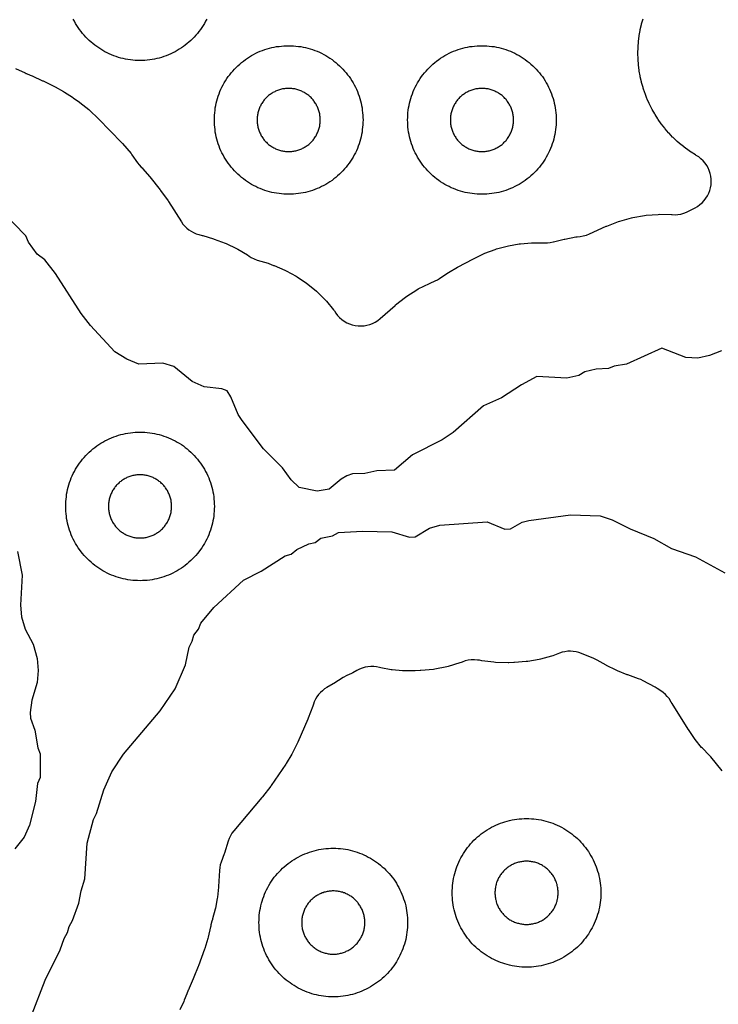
# Model space of a CAD drawing. Header units: millimetres. Extents: x 0 to 2500, y 0 to 1250.
# Tile 80 of 140: x 446 to 540, y 548 to 680. Entities that reach past the tile are written whole.
import ezdxf

# ---------------------------------------------------------------- set-up
doc = ezdxf.new("R2010")
doc.units = ezdxf.units.MM
doc.layers.add('CUT', color=1, linetype='Continuous')

msp = doc.modelspace()

# ---------------------------------------------------------------- linework, layer by layer
at = {"layer": 'CUT'}
for points in [[(445.73, 673.42), (447.04, 672.84), (447.2, 672.76), (447.22, 672.75), (447.71, 672.52), (447.97, 672.42), (449.39, 671.79), (449.48, 671.75), (451, 670.99), (451.07, 670.96), (452.21, 670.34), (452.34, 670.25), (453.42, 669.55), (453.49, 669.5), (454.34, 668.89), (454.42, 668.84), (455.62, 667.89), (455.76, 667.77), (456.86, 666.72), (456.93, 666.66), (460.05, 663.41), (460.13, 663.33), (461.29, 661.99), (461.42, 661.82), (462.16, 660.75), (462.39, 660.45), (462.65, 660.17), (462.77, 660.05), (462.88, 659.93), (463.77, 658.9), (463.82, 658.83), (465.21, 657.09), (465.27, 657.01), (466.27, 655.6), (466.33, 655.52), (468.07, 652.8), (468.28, 652.5), (468.52, 652.22), (468.79, 651.96), (469.08, 651.73), (469.38, 651.52), (469.71, 651.35), (470.05, 651.2), (470.41, 651.09), (470.88, 650.97), (470.96, 650.94), (472.38, 650.5), (472.47, 650.47), (473.94, 649.93), (474.11, 649.86), (475.48, 649.21), (475.64, 649.12), (476.94, 648.34), (477.18, 648.18), (477.18, 648.18), (477.45, 648.01), (477.86, 647.8), (478.28, 647.65), (479.73, 647.21), (479.84, 647.17), (480.46, 646.94), (480.55, 646.9), (481.99, 646.29), (482.16, 646.21), (483.49, 645.48), (483.65, 645.38), (484.9, 644.54), (485.06, 644.42), (486.23, 643.46), (486.37, 643.33), (487.44, 642.27), (487.57, 642.13), (488.54, 640.96), (488.65, 640.81), (488.85, 640.52), (489.09, 640.21), (489.36, 639.91), (489.66, 639.65), (489.98, 639.42), (490.32, 639.22), (490.69, 639.05), (491.06, 638.93), (491.45, 638.84), (491.85, 638.79), (492.25, 638.78), (492.64, 638.81), (493.03, 638.87), (493.42, 638.98), (493.79, 639.13), (494.14, 639.31), (494.48, 639.52), (494.79, 639.77), (496.81, 641.55), (496.89, 641.61), (498.21, 642.66), (498.38, 642.78), (499.76, 643.65), (499.94, 643.76), (501.44, 644.51), (501.53, 644.55), (502.22, 644.86), (502.51, 645), (502.8, 645.17), (503.93, 645.91), (504, 645.96), (505.22, 646.68), (505.29, 646.72), (507.27, 647.79), (507.35, 647.83), (508.72, 648.5), (508.89, 648.57), (510.28, 649.09), (510.45, 649.14), (511.88, 649.53), (512.06, 649.57), (513.51, 649.82), (513.7, 649.85), (515.17, 649.97), (515.35, 649.97), (516.88, 649.95), (516.91, 649.95), (517.3, 649.96), (517.7, 650), (518.09, 650.09), (518.13, 650.1), (519.56, 650.45), (519.65, 650.47), (521.14, 650.76), (521.32, 650.79), (521.71, 650.83), (522.13, 650.89), (522.55, 651.01), (522.95, 651.16), (525.22, 652.19), (525.31, 652.23), (526.86, 652.84), (527.05, 652.9), (528.6, 653.34), (528.8, 653.38), (530.39, 653.66), (530.59, 653.69), (532.19, 653.8), (532.39, 653.81), (534.01, 653.76), (534.08, 653.76), (534.48, 653.74), (534.87, 653.77), (535.27, 653.84), (535.65, 653.94), (536.02, 654.09), (536.37, 654.26), (536.58, 654.38), (536.66, 654.43), (537.17, 654.69), (537.51, 654.88), (537.83, 655.11), (538.13, 655.36), (538.4, 655.65), (538.64, 655.96), (538.84, 656.29), (539.02, 656.64), (539.16, 657.01), (539.26, 657.38), (539.33, 657.77), (539.36, 658.16), (539.35, 658.55), (539.3, 658.94), (539.21, 659.32), (539.09, 659.7), (538.93, 660.05), (538.74, 660.39), (538.51, 660.71), (538.25, 661.01), (537.97, 661.28), (537.66, 661.52), (537.33, 661.73), (537.31, 661.74), (537.22, 661.79), (536.64, 662.16), (536.56, 662.22), (536, 662.61), (535.92, 662.67), (535.38, 663.09), (535.3, 663.15), (534.78, 663.6), (534.71, 663.67), (534.21, 664.14), (534.14, 664.21), (533.67, 664.71), (533.6, 664.78), (533.16, 665.3), (533.09, 665.38), (532.67, 665.92), (532.61, 666), (532.22, 666.56), (532.16, 666.64), (531.79, 667.22), (531.74, 667.31), (531.41, 667.91), (531.36, 667.99), (531.05, 668.61), (531.01, 668.7), (530.73, 669.32), (530.69, 669.41), (530.45, 670.05), (530.41, 670.15), (530.2, 670.8), (530.17, 670.89), (529.98, 671.56), (529.96, 671.65), (529.81, 672.32), (529.79, 672.42), (529.67, 673.09), (529.66, 673.19), (529.58, 673.87), (529.57, 673.97), (529.51, 674.66), (529.51, 674.75), (529.49, 675.44), (529.49, 675.54), (529.51, 676.23), (529.51, 676.33), (529.57, 677.01), (529.58, 677.11), (529.66, 677.79), (529.67, 677.89), (529.79, 678.56), (529.81, 678.66), (529.96, 679.33), (529.98, 679.43), (530.17, 680.09)], [(471.47, 680.08), (471.32, 679.79), (471.16, 679.5), (470.99, 679.22), (470.82, 678.94), (470.63, 678.68), (470.43, 678.41), (470.23, 678.16), (470.02, 677.91), (469.8, 677.66), (469.57, 677.43), (469.34, 677.2), (469.09, 676.98), (468.84, 676.77), (468.59, 676.57), (468.33, 676.37), (468.06, 676.19), (467.78, 676.01), (467.5, 675.84), (467.21, 675.68), (466.92, 675.53), (466.63, 675.39), (466.33, 675.26), (466.02, 675.14), (465.71, 675.03), (465.4, 674.93), (465.09, 674.84), (464.77, 674.76), (464.45, 674.69), (464.13, 674.63), (463.81, 674.59), (463.48, 674.55), (463.15, 674.52), (462.83, 674.51), (462.5, 674.5), (462.17, 674.51), (461.85, 674.52), (461.52, 674.55), (461.2, 674.59), (460.87, 674.63), (460.55, 674.69), (460.23, 674.76), (459.91, 674.84), (459.6, 674.93), (459.29, 675.03), (458.98, 675.14), (458.67, 675.26), (458.37, 675.39), (458.08, 675.53), (457.79, 675.68), (457.5, 675.84), (457.22, 676.01), (456.94, 676.19), (456.68, 676.37), (456.41, 676.57), (456.16, 676.77), (455.91, 676.98), (455.66, 677.2), (455.43, 677.43), (455.2, 677.66), (454.98, 677.91), (454.77, 678.16), (454.57, 678.41), (454.37, 678.68), (454.19, 678.94), (454.01, 679.22), (453.84, 679.5), (453.68, 679.79), (453.53, 680.08)], [(540.73, 635.42), (539.13, 634.8), (537.54, 634.46), (535.93, 634.52), (532.69, 635.81), (527.93, 633.66), (526.3, 633.39), (525.53, 633.07), (523.87, 632.97), (522.35, 632.6), (521.53, 632.13), (519.94, 631.75), (515.88, 631.98), (513.82, 630.87), (511.13, 629.11), (508.73, 628.05), (504.62, 624.45), (503.13, 623.48), (499.14, 621.44), (496.73, 619.37), (494.35, 619.3), (492.73, 618.95), (491.09, 618.87), (490.31, 618.63), (489.56, 618.16), (487.93, 616.82), (486.33, 616.55), (483.93, 617.05), (482.85, 618.06), (481.66, 619.67), (479.13, 622.24), (476.26, 626.05), (475.72, 626.86), (474.72, 629.24), (474.22, 630.05), (473.5, 630.32), (471.13, 630.59), (469.53, 631.3), (467.05, 633.31), (465.55, 633.78), (462.33, 633.64), (460.73, 634.3), (459.13, 635.3), (455.86, 638.85), (454.6, 640.46), (451.14, 645.86), (449.7, 647.68), (448.68, 648.46), (447.52, 650.06), (447.12, 650.89), (443.93, 654.21)], [(447.88, 545.98), (449.74, 550.77), (451.78, 554.81), (452.28, 556.36), (452.76, 557.15), (452.95, 557.97), (453.43, 558.79), (454.29, 561.13), (454.58, 562.77), (455.09, 564.37), (455.37, 569.17), (456.23, 572.36), (456.65, 573.17), (457.65, 576.38), (458.72, 578.77), (460.27, 581.17), (465.22, 587), (467.22, 589.95), (468.63, 593.17), (469.12, 595.56), (469.52, 596.35), (469.72, 597.17), (470.35, 597.98), (470.7, 598.77), (472.41, 600.91), (476.41, 604.56), (478.79, 605.77), (482.01, 607.84), (482.84, 608.09), (483.61, 608.68), (485.21, 609.47), (486.05, 609.65), (486.81, 610.21), (488.39, 610.56), (489.21, 611.01), (492.42, 611.17), (496.4, 611.1), (498.75, 610.36), (499.51, 610.39), (501.43, 611.56), (502.83, 611.99), (509.2, 612.43), (511.59, 611.46), (512.34, 611.48), (513.93, 612.37), (514.8, 612.61), (520.42, 613.38), (524.41, 613.25), (526.01, 612.69), (528.42, 611.49), (531.61, 610.18), (534.01, 608.84), (537.22, 607.72), (541.2, 605.55)], [(446.03, 608.42), (446.63, 605.23), (446.42, 601.22), (446.56, 599.62), (447.07, 598), (448.13, 595.95), (448.68, 594.02), (448.8, 592.42), (448.66, 590.81), (447.96, 588.44), (447.73, 586.78), (447.78, 586), (448.37, 584.4), (448.76, 582.02), (449.09, 581.22), (449.08, 578.02), (448.71, 577.2), (448.46, 574.81), (447.62, 571.61), (446.93, 570.01), (445.66, 568.4)], [(540.82, 578.92), (539.29, 580.78), (539.07, 581.03), (538.18, 581.96), (538.06, 582.08), (537.2, 583.15), (537.09, 583.29), (536.3, 584.46), (536.25, 584.53), (534.11, 587.98), (533.98, 588.18), (533.67, 588.63), (533.44, 588.92), (533.18, 589.2), (532.9, 589.45), (532.59, 589.67), (532.07, 590.01), (531.79, 590.18), (530.19, 591.05), (529.89, 591.2), (529.58, 591.32), (528.14, 591.82), (528.06, 591.85), (526.72, 592.39), (526.56, 592.46), (525.27, 593.11), (525.2, 593.15), (523.99, 593.82), (523.56, 594.03), (521.88, 594.71), (521.53, 594.84), (521.16, 594.93), (520.79, 594.99), (520.41, 595.01), (520.04, 595), (519.66, 594.95), (519.29, 594.87), (518.93, 594.75), (518.06, 594.41), (517.87, 594.35), (516.38, 593.94), (516.19, 593.9), (514.66, 593.63), (514.46, 593.61), (512.86, 593.49), (512.77, 593.48), (512.12, 593.46), (512.01, 593.46), (510.32, 593.51), (510.11, 593.52), (508.48, 593.73), (508.18, 593.79), (508.18, 593.79), (507.91, 593.83), (507.49, 593.87), (507.07, 593.85), (506.66, 593.8), (506.25, 593.7), (505.85, 593.55), (505.72, 593.5), (505.53, 593.43), (503.97, 592.95), (503.77, 592.9), (502.17, 592.59), (501.97, 592.56), (500.29, 592.41), (500.19, 592.4), (499.52, 592.37), (499.44, 592.37), (498, 592.38), (497.83, 592.38), (496.44, 592.51), (496.27, 592.53), (494.9, 592.78), (494.73, 592.81), (494.71, 592.82), (494.33, 592.9), (493.94, 592.95), (493.55, 592.96), (493.16, 592.93), (492.77, 592.86), (492.4, 592.75), (492.03, 592.61), (491.68, 592.43), (491.11, 592.1), (490.94, 592.02), (490.32, 591.74), (489.81, 591.46), (488.57, 590.66), (488.49, 590.61), (487.64, 590.12), (487.33, 589.93), (487.04, 589.7), (486.77, 589.44), (486.52, 589.17), (486.31, 588.87), (486.11, 588.55), (485.95, 588.22), (485.83, 587.87), (485.75, 587.61), (485.13, 585.99), (485.09, 585.89), (483.72, 582.77), (483.68, 582.68), (483.02, 581.34), (482.93, 581.18), (482.15, 579.91), (482.1, 579.83), (480.16, 576.96), (480.1, 576.87), (478.98, 575.4), (478.91, 575.31), (475.12, 570.84), (474.87, 570.53), (474.66, 570.18), (474.49, 569.82), (474.35, 569.45), (473.85, 567.85), (473.82, 567.77), (473.42, 566.64), (473.3, 566.27), (473.23, 565.9), (473.18, 565.52), (473.06, 563.35), (473.05, 563.27), (472.92, 561.92), (472.89, 561.75), (472.65, 560.46), (472.62, 560.3), (472.26, 558.99), (472.24, 558.91), (472.17, 558.69), (472.05, 558.2), (472.01, 557.99), (471.99, 557.91), (471.68, 556.52), (471.64, 556.36), (471.21, 555.01), (471.18, 554.92), (470.36, 552.67), (470.33, 552.58), (469.73, 551.17), (469.73, 551.15), (469.63, 550.93), (469.11, 549.65), (469.03, 549.46), (469, 549.41), (468.78, 548.91), (468.46, 548.04), (468.4, 547.9), (467.87, 546.74)]]:
    msp.add_lwpolyline(points, dxfattribs=at)
for points in [[(492.49, 666.17), (492.48, 665.85), (492.45, 665.52), (492.41, 665.2), (492.37, 664.87), (492.31, 664.55), (492.24, 664.23), (492.16, 663.91), (492.07, 663.6), (491.97, 663.29), (491.86, 662.98), (491.74, 662.67), (491.61, 662.37), (491.47, 662.08), (491.32, 661.79), (491.16, 661.5), (490.99, 661.22), (490.82, 660.94), (490.63, 660.68), (490.43, 660.41), (490.23, 660.16), (490.02, 659.91), (489.8, 659.66), (489.57, 659.43), (489.34, 659.2), (489.09, 658.98), (488.84, 658.77), (488.59, 658.57), (488.33, 658.37), (488.06, 658.19), (487.78, 658.01), (487.5, 657.84), (487.21, 657.68), (486.92, 657.53), (486.63, 657.39), (486.33, 657.26), (486.02, 657.14), (485.71, 657.03), (485.4, 656.93), (485.09, 656.84), (484.77, 656.76), (484.45, 656.69), (484.13, 656.63), (483.81, 656.59), (483.48, 656.55), (483.15, 656.52), (482.83, 656.51), (482.5, 656.5), (482.17, 656.51), (481.85, 656.52), (481.52, 656.55), (481.2, 656.59), (480.87, 656.63), (480.55, 656.69), (480.23, 656.76), (479.91, 656.84), (479.6, 656.93), (479.29, 657.03), (478.98, 657.14), (478.67, 657.26), (478.37, 657.39), (478.08, 657.53), (477.79, 657.68), (477.5, 657.84), (477.22, 658.01), (476.94, 658.19), (476.68, 658.37), (476.41, 658.57), (476.16, 658.77), (475.91, 658.98), (475.66, 659.2), (475.43, 659.43), (475.2, 659.66), (474.98, 659.91), (474.77, 660.16), (474.57, 660.41), (474.37, 660.68), (474.19, 660.94), (474.01, 661.22), (473.84, 661.5), (473.68, 661.79), (473.53, 662.08), (473.39, 662.37), (473.26, 662.67), (473.14, 662.98), (473.03, 663.29), (472.93, 663.6), (472.84, 663.91), (472.76, 664.23), (472.69, 664.55), (472.63, 664.87), (472.59, 665.2), (472.55, 665.52), (472.52, 665.85), (472.51, 666.17), (472.5, 666.5), (472.51, 666.83), (472.52, 667.15), (472.55, 667.48), (472.59, 667.81), (472.63, 668.13), (472.69, 668.45), (472.76, 668.77), (472.84, 669.09), (472.93, 669.4), (473.03, 669.71), (473.14, 670.02), (473.26, 670.33), (473.39, 670.63), (473.53, 670.92), (473.68, 671.21), (473.84, 671.5), (474.01, 671.78), (474.19, 672.06), (474.37, 672.33), (474.57, 672.59), (474.77, 672.84), (474.98, 673.09), (475.2, 673.34), (475.43, 673.57), (475.66, 673.8), (475.91, 674.02), (476.16, 674.23), (476.41, 674.43), (476.68, 674.63), (476.94, 674.82), (477.22, 674.99), (477.5, 675.16), (477.79, 675.32), (478.08, 675.47), (478.37, 675.61), (478.67, 675.74), (478.98, 675.86), (479.29, 675.97), (479.6, 676.07), (479.91, 676.16), (480.23, 676.24), (480.55, 676.31), (480.87, 676.37), (481.2, 676.41), (481.52, 676.45), (481.85, 676.48), (482.17, 676.49), (482.5, 676.5), (482.83, 676.49), (483.15, 676.48), (483.48, 676.45), (483.81, 676.41), (484.13, 676.37), (484.45, 676.31), (484.77, 676.24), (485.09, 676.16), (485.4, 676.07), (485.71, 675.97), (486.02, 675.86), (486.33, 675.74), (486.63, 675.61), (486.92, 675.47), (487.21, 675.32), (487.5, 675.16), (487.78, 674.99), (488.06, 674.82), (488.33, 674.63), (488.59, 674.43), (488.84, 674.23), (489.09, 674.02), (489.34, 673.8), (489.57, 673.57), (489.8, 673.34), (490.02, 673.09), (490.23, 672.84), (490.43, 672.59), (490.63, 672.33), (490.82, 672.06), (490.99, 671.78), (491.16, 671.5), (491.32, 671.21), (491.47, 670.92), (491.61, 670.63), (491.74, 670.33), (491.86, 670.02), (491.97, 669.71), (492.07, 669.4), (492.16, 669.09), (492.24, 668.77), (492.31, 668.45), (492.37, 668.13), (492.41, 667.81), (492.45, 667.48), (492.48, 667.15), (492.49, 666.83), (492.5, 666.5)], [(518.49, 666.17), (518.48, 665.85), (518.45, 665.52), (518.41, 665.2), (518.37, 664.87), (518.31, 664.55), (518.24, 664.23), (518.16, 663.91), (518.07, 663.6), (517.97, 663.29), (517.86, 662.98), (517.74, 662.67), (517.61, 662.37), (517.47, 662.08), (517.32, 661.79), (517.16, 661.5), (516.99, 661.22), (516.82, 660.94), (516.63, 660.68), (516.43, 660.41), (516.23, 660.16), (516.02, 659.91), (515.8, 659.66), (515.57, 659.43), (515.34, 659.2), (515.09, 658.98), (514.84, 658.77), (514.59, 658.57), (514.33, 658.37), (514.06, 658.19), (513.78, 658.01), (513.5, 657.84), (513.21, 657.68), (512.92, 657.53), (512.63, 657.39), (512.33, 657.26), (512.02, 657.14), (511.71, 657.03), (511.4, 656.93), (511.09, 656.84), (510.77, 656.76), (510.45, 656.69), (510.13, 656.63), (509.81, 656.59), (509.48, 656.55), (509.15, 656.52), (508.83, 656.51), (508.5, 656.5), (508.17, 656.51), (507.85, 656.52), (507.52, 656.55), (507.2, 656.59), (506.87, 656.63), (506.55, 656.69), (506.23, 656.76), (505.91, 656.84), (505.6, 656.93), (505.29, 657.03), (504.98, 657.14), (504.67, 657.26), (504.37, 657.39), (504.08, 657.53), (503.79, 657.68), (503.5, 657.84), (503.22, 658.01), (502.94, 658.19), (502.68, 658.37), (502.41, 658.57), (502.16, 658.77), (501.91, 658.98), (501.66, 659.2), (501.43, 659.43), (501.2, 659.66), (500.98, 659.91), (500.77, 660.16), (500.57, 660.41), (500.37, 660.68), (500.19, 660.94), (500.01, 661.22), (499.84, 661.5), (499.68, 661.79), (499.53, 662.08), (499.39, 662.37), (499.26, 662.67), (499.14, 662.98), (499.03, 663.29), (498.93, 663.6), (498.84, 663.91), (498.76, 664.23), (498.69, 664.55), (498.63, 664.87), (498.59, 665.2), (498.55, 665.52), (498.52, 665.85), (498.51, 666.17), (498.5, 666.5), (498.51, 666.83), (498.52, 667.15), (498.55, 667.48), (498.59, 667.81), (498.63, 668.13), (498.69, 668.45), (498.76, 668.77), (498.84, 669.09), (498.93, 669.4), (499.03, 669.71), (499.14, 670.02), (499.26, 670.33), (499.39, 670.63), (499.53, 670.92), (499.68, 671.21), (499.84, 671.5), (500.01, 671.78), (500.19, 672.06), (500.37, 672.33), (500.57, 672.59), (500.77, 672.84), (500.98, 673.09), (501.2, 673.34), (501.43, 673.57), (501.66, 673.8), (501.91, 674.02), (502.16, 674.23), (502.41, 674.43), (502.68, 674.63), (502.94, 674.82), (503.22, 674.99), (503.5, 675.16), (503.79, 675.32), (504.08, 675.47), (504.37, 675.61), (504.67, 675.74), (504.98, 675.86), (505.29, 675.97), (505.6, 676.07), (505.91, 676.16), (506.23, 676.24), (506.55, 676.31), (506.87, 676.37), (507.2, 676.41), (507.52, 676.45), (507.85, 676.48), (508.17, 676.49), (508.5, 676.5), (508.83, 676.49), (509.15, 676.48), (509.48, 676.45), (509.81, 676.41), (510.13, 676.37), (510.45, 676.31), (510.77, 676.24), (511.09, 676.16), (511.4, 676.07), (511.71, 675.97), (512.02, 675.86), (512.33, 675.74), (512.63, 675.61), (512.92, 675.47), (513.21, 675.32), (513.5, 675.16), (513.78, 674.99), (514.06, 674.82), (514.33, 674.63), (514.59, 674.43), (514.84, 674.23), (515.09, 674.02), (515.34, 673.8), (515.57, 673.57), (515.8, 673.34), (516.02, 673.09), (516.23, 672.84), (516.43, 672.59), (516.63, 672.33), (516.82, 672.06), (516.99, 671.78), (517.16, 671.5), (517.32, 671.21), (517.47, 670.92), (517.61, 670.63), (517.74, 670.33), (517.86, 670.02), (517.97, 669.71), (518.07, 669.4), (518.16, 669.09), (518.24, 668.77), (518.31, 668.45), (518.37, 668.13), (518.41, 667.81), (518.45, 667.48), (518.48, 667.15), (518.49, 666.83), (518.5, 666.5)], [(486.75, 666.64), (486.74, 666.78), (486.73, 666.92), (486.71, 667.06), (486.69, 667.19), (486.67, 667.33), (486.64, 667.47), (486.61, 667.6), (486.57, 667.73), (486.52, 667.87), (486.48, 668), (486.43, 668.13), (486.37, 668.25), (486.31, 668.38), (486.25, 668.5), (486.18, 668.63), (486.11, 668.74), (486.03, 668.86), (485.95, 668.98), (485.87, 669.09), (485.79, 669.2), (485.7, 669.3), (485.6, 669.41), (485.51, 669.51), (485.41, 669.6), (485.3, 669.7), (485.2, 669.79), (485.09, 669.87), (484.98, 669.95), (484.86, 670.03), (484.74, 670.11), (484.63, 670.18), (484.5, 670.25), (484.38, 670.31), (484.25, 670.37), (484.13, 670.43), (484, 670.48), (483.87, 670.52), (483.73, 670.57), (483.6, 670.61), (483.47, 670.64), (483.33, 670.67), (483.19, 670.69), (483.06, 670.71), (482.92, 670.73), (482.78, 670.74), (482.64, 670.75), (482.5, 670.75), (482.36, 670.75), (482.22, 670.74), (482.08, 670.73), (481.95, 670.71), (481.81, 670.69), (481.67, 670.67), (481.54, 670.64), (481.4, 670.61), (481.27, 670.57), (481.13, 670.52), (481, 670.48), (480.87, 670.43), (480.75, 670.37), (480.62, 670.31), (480.5, 670.25), (480.38, 670.18), (480.26, 670.11), (480.14, 670.03), (480.02, 669.95), (479.91, 669.87), (479.8, 669.79), (479.7, 669.7), (479.6, 669.6), (479.5, 669.51), (479.4, 669.41), (479.31, 669.3), (479.22, 669.2), (479.13, 669.09), (479.05, 668.98), (478.97, 668.86), (478.89, 668.74), (478.82, 668.63), (478.75, 668.5), (478.69, 668.38), (478.63, 668.25), (478.57, 668.13), (478.52, 668), (478.48, 667.87), (478.43, 667.73), (478.4, 667.6), (478.36, 667.47), (478.33, 667.33), (478.31, 667.19), (478.29, 667.06), (478.27, 666.92), (478.26, 666.78), (478.25, 666.64), (478.25, 666.5), (478.25, 666.36), (478.26, 666.22), (478.27, 666.08), (478.29, 665.95), (478.31, 665.81), (478.33, 665.67), (478.36, 665.54), (478.4, 665.4), (478.43, 665.27), (478.48, 665.13), (478.52, 665), (478.57, 664.87), (478.63, 664.75), (478.69, 664.62), (478.75, 664.5), (478.82, 664.38), (478.89, 664.26), (478.97, 664.14), (479.05, 664.02), (479.13, 663.91), (479.22, 663.8), (479.31, 663.7), (479.4, 663.6), (479.5, 663.5), (479.6, 663.4), (479.7, 663.31), (479.8, 663.22), (479.91, 663.13), (480.02, 663.05), (480.14, 662.97), (480.26, 662.89), (480.38, 662.82), (480.5, 662.75), (480.62, 662.69), (480.75, 662.63), (480.87, 662.57), (481, 662.52), (481.13, 662.48), (481.27, 662.43), (481.4, 662.4), (481.54, 662.36), (481.67, 662.33), (481.81, 662.31), (481.95, 662.29), (482.08, 662.27), (482.22, 662.26), (482.36, 662.25), (482.5, 662.25), (482.64, 662.25), (482.78, 662.26), (482.92, 662.27), (483.06, 662.29), (483.19, 662.31), (483.33, 662.33), (483.47, 662.36), (483.6, 662.4), (483.73, 662.43), (483.87, 662.48), (484, 662.52), (484.13, 662.57), (484.25, 662.63), (484.38, 662.69), (484.5, 662.75), (484.63, 662.82), (484.74, 662.89), (484.86, 662.97), (484.98, 663.05), (485.09, 663.13), (485.2, 663.22), (485.3, 663.31), (485.41, 663.4), (485.51, 663.5), (485.6, 663.6), (485.7, 663.7), (485.79, 663.8), (485.87, 663.91), (485.95, 664.02), (486.03, 664.14), (486.11, 664.26), (486.18, 664.38), (486.25, 664.5), (486.31, 664.62), (486.37, 664.75), (486.43, 664.87), (486.48, 665), (486.52, 665.13), (486.57, 665.27), (486.61, 665.4), (486.64, 665.54), (486.67, 665.67), (486.69, 665.81), (486.71, 665.95), (486.73, 666.08), (486.74, 666.22), (486.75, 666.36), (486.75, 666.5)], [(512.75, 666.64), (512.74, 666.78), (512.73, 666.92), (512.71, 667.06), (512.69, 667.19), (512.67, 667.33), (512.64, 667.47), (512.61, 667.6), (512.57, 667.73), (512.52, 667.87), (512.48, 668), (512.43, 668.13), (512.37, 668.25), (512.31, 668.38), (512.25, 668.5), (512.18, 668.63), (512.11, 668.74), (512.03, 668.86), (511.95, 668.98), (511.87, 669.09), (511.79, 669.2), (511.7, 669.3), (511.6, 669.41), (511.51, 669.51), (511.41, 669.6), (511.3, 669.7), (511.2, 669.79), (511.09, 669.87), (510.98, 669.95), (510.86, 670.03), (510.74, 670.11), (510.63, 670.18), (510.5, 670.25), (510.38, 670.31), (510.25, 670.37), (510.13, 670.43), (510, 670.48), (509.87, 670.52), (509.73, 670.57), (509.6, 670.61), (509.47, 670.64), (509.33, 670.67), (509.19, 670.69), (509.06, 670.71), (508.92, 670.73), (508.78, 670.74), (508.64, 670.75), (508.5, 670.75), (508.36, 670.75), (508.22, 670.74), (508.08, 670.73), (507.95, 670.71), (507.81, 670.69), (507.67, 670.67), (507.54, 670.64), (507.4, 670.61), (507.27, 670.57), (507.13, 670.52), (507, 670.48), (506.87, 670.43), (506.75, 670.37), (506.62, 670.31), (506.5, 670.25), (506.38, 670.18), (506.26, 670.11), (506.14, 670.03), (506.02, 669.95), (505.91, 669.87), (505.8, 669.79), (505.7, 669.7), (505.6, 669.6), (505.5, 669.51), (505.4, 669.41), (505.31, 669.3), (505.22, 669.2), (505.13, 669.09), (505.05, 668.98), (504.97, 668.86), (504.89, 668.74), (504.82, 668.63), (504.75, 668.5), (504.69, 668.38), (504.63, 668.25), (504.57, 668.13), (504.52, 668), (504.48, 667.87), (504.43, 667.73), (504.4, 667.6), (504.36, 667.47), (504.33, 667.33), (504.31, 667.19), (504.29, 667.06), (504.27, 666.92), (504.26, 666.78), (504.25, 666.64), (504.25, 666.5), (504.25, 666.36), (504.26, 666.22), (504.27, 666.08), (504.29, 665.95), (504.31, 665.81), (504.33, 665.67), (504.36, 665.54), (504.4, 665.4), (504.43, 665.27), (504.48, 665.13), (504.52, 665), (504.57, 664.87), (504.63, 664.75), (504.69, 664.62), (504.75, 664.5), (504.82, 664.38), (504.89, 664.26), (504.97, 664.14), (505.05, 664.02), (505.13, 663.91), (505.22, 663.8), (505.31, 663.7), (505.4, 663.6), (505.5, 663.5), (505.6, 663.4), (505.7, 663.31), (505.8, 663.22), (505.91, 663.13), (506.02, 663.05), (506.14, 662.97), (506.26, 662.89), (506.38, 662.82), (506.5, 662.75), (506.62, 662.69), (506.75, 662.63), (506.87, 662.57), (507, 662.52), (507.13, 662.48), (507.27, 662.43), (507.4, 662.4), (507.54, 662.36), (507.67, 662.33), (507.81, 662.31), (507.95, 662.29), (508.08, 662.27), (508.22, 662.26), (508.36, 662.25), (508.5, 662.25), (508.64, 662.25), (508.78, 662.26), (508.92, 662.27), (509.06, 662.29), (509.19, 662.31), (509.33, 662.33), (509.47, 662.36), (509.6, 662.4), (509.73, 662.43), (509.87, 662.48), (510, 662.52), (510.13, 662.57), (510.25, 662.63), (510.38, 662.69), (510.5, 662.75), (510.63, 662.82), (510.74, 662.89), (510.86, 662.97), (510.98, 663.05), (511.09, 663.13), (511.2, 663.22), (511.3, 663.31), (511.41, 663.4), (511.51, 663.5), (511.6, 663.6), (511.7, 663.7), (511.79, 663.8), (511.87, 663.91), (511.95, 664.02), (512.03, 664.14), (512.11, 664.26), (512.18, 664.38), (512.25, 664.5), (512.31, 664.62), (512.37, 664.75), (512.43, 664.87), (512.48, 665), (512.52, 665.13), (512.57, 665.27), (512.61, 665.4), (512.64, 665.54), (512.67, 665.67), (512.69, 665.81), (512.71, 665.95), (512.73, 666.08), (512.74, 666.22), (512.75, 666.36), (512.75, 666.5)], [(472.49, 614.17), (472.48, 613.85), (472.45, 613.52), (472.41, 613.2), (472.37, 612.87), (472.31, 612.55), (472.24, 612.23), (472.16, 611.91), (472.07, 611.6), (471.97, 611.29), (471.86, 610.98), (471.74, 610.67), (471.61, 610.37), (471.47, 610.08), (471.32, 609.79), (471.16, 609.5), (470.99, 609.22), (470.82, 608.94), (470.63, 608.68), (470.43, 608.41), (470.23, 608.16), (470.02, 607.91), (469.8, 607.66), (469.57, 607.43), (469.34, 607.2), (469.09, 606.98), (468.84, 606.77), (468.59, 606.57), (468.33, 606.37), (468.06, 606.19), (467.78, 606.01), (467.5, 605.84), (467.21, 605.68), (466.92, 605.53), (466.63, 605.39), (466.33, 605.26), (466.02, 605.14), (465.71, 605.03), (465.4, 604.93), (465.09, 604.84), (464.77, 604.76), (464.45, 604.69), (464.13, 604.63), (463.81, 604.59), (463.48, 604.55), (463.15, 604.52), (462.83, 604.51), (462.5, 604.5), (462.17, 604.51), (461.85, 604.52), (461.52, 604.55), (461.2, 604.59), (460.87, 604.63), (460.55, 604.69), (460.23, 604.76), (459.91, 604.84), (459.6, 604.93), (459.29, 605.03), (458.98, 605.14), (458.67, 605.26), (458.37, 605.39), (458.08, 605.53), (457.79, 605.68), (457.5, 605.84), (457.22, 606.01), (456.94, 606.19), (456.68, 606.37), (456.41, 606.57), (456.16, 606.77), (455.91, 606.98), (455.66, 607.2), (455.43, 607.43), (455.2, 607.66), (454.98, 607.91), (454.77, 608.16), (454.57, 608.41), (454.37, 608.68), (454.19, 608.94), (454.01, 609.22), (453.84, 609.5), (453.68, 609.79), (453.53, 610.08), (453.39, 610.37), (453.26, 610.67), (453.14, 610.98), (453.03, 611.29), (452.93, 611.6), (452.84, 611.91), (452.76, 612.23), (452.69, 612.55), (452.63, 612.87), (452.59, 613.2), (452.55, 613.52), (452.52, 613.85), (452.51, 614.17), (452.5, 614.5), (452.51, 614.83), (452.52, 615.15), (452.55, 615.48), (452.59, 615.81), (452.63, 616.13), (452.69, 616.45), (452.76, 616.77), (452.84, 617.09), (452.93, 617.4), (453.03, 617.71), (453.14, 618.02), (453.26, 618.33), (453.39, 618.63), (453.53, 618.92), (453.68, 619.21), (453.84, 619.5), (454.01, 619.78), (454.19, 620.06), (454.37, 620.33), (454.57, 620.59), (454.77, 620.84), (454.98, 621.09), (455.2, 621.34), (455.43, 621.57), (455.66, 621.8), (455.91, 622.02), (456.16, 622.23), (456.41, 622.43), (456.68, 622.63), (456.94, 622.82), (457.22, 622.99), (457.5, 623.16), (457.79, 623.32), (458.08, 623.47), (458.37, 623.61), (458.67, 623.74), (458.98, 623.86), (459.29, 623.97), (459.6, 624.07), (459.91, 624.16), (460.23, 624.24), (460.55, 624.31), (460.87, 624.37), (461.2, 624.41), (461.52, 624.45), (461.85, 624.48), (462.17, 624.49), (462.5, 624.5), (462.83, 624.49), (463.15, 624.48), (463.48, 624.45), (463.81, 624.41), (464.13, 624.37), (464.45, 624.31), (464.77, 624.24), (465.09, 624.16), (465.4, 624.07), (465.71, 623.97), (466.02, 623.86), (466.33, 623.74), (466.63, 623.61), (466.92, 623.47), (467.21, 623.32), (467.5, 623.16), (467.78, 622.99), (468.06, 622.82), (468.33, 622.63), (468.59, 622.43), (468.84, 622.23), (469.09, 622.02), (469.34, 621.8), (469.57, 621.57), (469.8, 621.34), (470.02, 621.09), (470.23, 620.84), (470.43, 620.59), (470.63, 620.33), (470.82, 620.06), (470.99, 619.78), (471.16, 619.5), (471.32, 619.21), (471.47, 618.92), (471.61, 618.63), (471.74, 618.33), (471.86, 618.02), (471.97, 617.71), (472.07, 617.4), (472.16, 617.09), (472.24, 616.77), (472.31, 616.45), (472.37, 616.13), (472.41, 615.81), (472.45, 615.48), (472.48, 615.15), (472.49, 614.83), (472.5, 614.5)], [(466.75, 614.64), (466.74, 614.78), (466.73, 614.92), (466.71, 615.06), (466.69, 615.19), (466.67, 615.33), (466.64, 615.47), (466.61, 615.6), (466.57, 615.73), (466.52, 615.87), (466.48, 616), (466.43, 616.13), (466.37, 616.25), (466.31, 616.38), (466.25, 616.5), (466.18, 616.63), (466.11, 616.74), (466.03, 616.86), (465.95, 616.98), (465.87, 617.09), (465.79, 617.2), (465.7, 617.3), (465.6, 617.41), (465.51, 617.51), (465.41, 617.6), (465.3, 617.7), (465.2, 617.79), (465.09, 617.87), (464.98, 617.95), (464.86, 618.03), (464.74, 618.11), (464.63, 618.18), (464.5, 618.25), (464.38, 618.31), (464.25, 618.37), (464.13, 618.43), (464, 618.48), (463.87, 618.52), (463.73, 618.57), (463.6, 618.61), (463.47, 618.64), (463.33, 618.67), (463.19, 618.69), (463.06, 618.71), (462.92, 618.73), (462.78, 618.74), (462.64, 618.75), (462.5, 618.75), (462.36, 618.75), (462.22, 618.74), (462.08, 618.73), (461.95, 618.71), (461.81, 618.69), (461.67, 618.67), (461.54, 618.64), (461.4, 618.61), (461.27, 618.57), (461.13, 618.52), (461, 618.48), (460.87, 618.43), (460.75, 618.37), (460.62, 618.31), (460.5, 618.25), (460.38, 618.18), (460.26, 618.11), (460.14, 618.03), (460.02, 617.95), (459.91, 617.87), (459.8, 617.79), (459.7, 617.7), (459.6, 617.6), (459.5, 617.51), (459.4, 617.41), (459.31, 617.3), (459.22, 617.2), (459.13, 617.09), (459.05, 616.98), (458.97, 616.86), (458.89, 616.74), (458.82, 616.63), (458.75, 616.5), (458.69, 616.38), (458.63, 616.25), (458.57, 616.13), (458.52, 616), (458.48, 615.87), (458.43, 615.73), (458.4, 615.6), (458.36, 615.47), (458.33, 615.33), (458.31, 615.19), (458.29, 615.06), (458.27, 614.92), (458.26, 614.78), (458.25, 614.64), (458.25, 614.5), (458.25, 614.36), (458.26, 614.22), (458.27, 614.08), (458.29, 613.95), (458.31, 613.81), (458.33, 613.67), (458.36, 613.54), (458.4, 613.4), (458.43, 613.27), (458.48, 613.13), (458.52, 613), (458.57, 612.87), (458.63, 612.75), (458.69, 612.62), (458.75, 612.5), (458.82, 612.38), (458.89, 612.26), (458.97, 612.14), (459.05, 612.02), (459.13, 611.91), (459.22, 611.8), (459.31, 611.7), (459.4, 611.6), (459.5, 611.5), (459.6, 611.4), (459.7, 611.31), (459.8, 611.22), (459.91, 611.13), (460.02, 611.05), (460.14, 610.97), (460.26, 610.89), (460.38, 610.82), (460.5, 610.75), (460.62, 610.69), (460.75, 610.63), (460.87, 610.57), (461, 610.52), (461.13, 610.48), (461.27, 610.43), (461.4, 610.4), (461.54, 610.36), (461.67, 610.33), (461.81, 610.31), (461.95, 610.29), (462.08, 610.27), (462.22, 610.26), (462.36, 610.25), (462.5, 610.25), (462.64, 610.25), (462.78, 610.26), (462.92, 610.27), (463.06, 610.29), (463.19, 610.31), (463.33, 610.33), (463.47, 610.36), (463.6, 610.4), (463.73, 610.43), (463.87, 610.48), (464, 610.52), (464.13, 610.57), (464.25, 610.63), (464.38, 610.69), (464.5, 610.75), (464.63, 610.82), (464.74, 610.89), (464.86, 610.97), (464.98, 611.05), (465.09, 611.13), (465.2, 611.22), (465.3, 611.31), (465.41, 611.4), (465.51, 611.5), (465.6, 611.6), (465.7, 611.7), (465.79, 611.8), (465.87, 611.91), (465.95, 612.02), (466.03, 612.14), (466.11, 612.26), (466.18, 612.38), (466.25, 612.5), (466.31, 612.62), (466.37, 612.75), (466.43, 612.87), (466.48, 613), (466.52, 613.13), (466.57, 613.27), (466.61, 613.4), (466.64, 613.54), (466.67, 613.67), (466.69, 613.81), (466.71, 613.95), (466.73, 614.08), (466.74, 614.22), (466.75, 614.36), (466.75, 614.5)], [(524.49, 562.17), (524.48, 561.85), (524.45, 561.52), (524.41, 561.2), (524.37, 560.87), (524.31, 560.55), (524.24, 560.23), (524.16, 559.91), (524.07, 559.6), (523.97, 559.29), (523.86, 558.98), (523.74, 558.67), (523.61, 558.37), (523.47, 558.08), (523.32, 557.79), (523.16, 557.5), (522.99, 557.22), (522.82, 556.94), (522.63, 556.68), (522.43, 556.41), (522.23, 556.16), (522.02, 555.91), (521.8, 555.66), (521.57, 555.43), (521.34, 555.2), (521.09, 554.98), (520.84, 554.77), (520.59, 554.57), (520.33, 554.37), (520.06, 554.19), (519.78, 554.01), (519.5, 553.84), (519.21, 553.68), (518.92, 553.53), (518.63, 553.39), (518.33, 553.26), (518.02, 553.14), (517.71, 553.03), (517.4, 552.93), (517.09, 552.84), (516.77, 552.76), (516.45, 552.69), (516.13, 552.63), (515.81, 552.59), (515.48, 552.55), (515.15, 552.52), (514.83, 552.51), (514.5, 552.5), (514.17, 552.51), (513.85, 552.52), (513.52, 552.55), (513.2, 552.59), (512.87, 552.63), (512.55, 552.69), (512.23, 552.76), (511.91, 552.84), (511.6, 552.93), (511.29, 553.03), (510.98, 553.14), (510.67, 553.26), (510.37, 553.39), (510.08, 553.53), (509.79, 553.68), (509.5, 553.84), (509.22, 554.01), (508.94, 554.19), (508.68, 554.37), (508.41, 554.57), (508.16, 554.77), (507.91, 554.98), (507.66, 555.2), (507.43, 555.43), (507.2, 555.66), (506.98, 555.91), (506.77, 556.16), (506.57, 556.41), (506.37, 556.68), (506.19, 556.94), (506.01, 557.22), (505.84, 557.5), (505.68, 557.79), (505.53, 558.08), (505.39, 558.37), (505.26, 558.67), (505.14, 558.98), (505.03, 559.29), (504.93, 559.6), (504.84, 559.91), (504.76, 560.23), (504.69, 560.55), (504.63, 560.87), (504.59, 561.2), (504.55, 561.52), (504.52, 561.85), (504.51, 562.17), (504.5, 562.5), (504.51, 562.83), (504.52, 563.15), (504.55, 563.48), (504.59, 563.81), (504.63, 564.13), (504.69, 564.45), (504.76, 564.77), (504.84, 565.09), (504.93, 565.4), (505.03, 565.71), (505.14, 566.02), (505.26, 566.33), (505.39, 566.63), (505.53, 566.92), (505.68, 567.21), (505.84, 567.5), (506.01, 567.78), (506.19, 568.06), (506.37, 568.33), (506.57, 568.59), (506.77, 568.84), (506.98, 569.09), (507.2, 569.34), (507.43, 569.57), (507.66, 569.8), (507.91, 570.02), (508.16, 570.23), (508.41, 570.43), (508.68, 570.63), (508.94, 570.82), (509.22, 570.99), (509.5, 571.16), (509.79, 571.32), (510.08, 571.47), (510.37, 571.61), (510.67, 571.74), (510.98, 571.86), (511.29, 571.97), (511.6, 572.07), (511.91, 572.16), (512.23, 572.24), (512.55, 572.31), (512.87, 572.37), (513.2, 572.41), (513.52, 572.45), (513.85, 572.48), (514.17, 572.49), (514.5, 572.5), (514.83, 572.49), (515.15, 572.48), (515.48, 572.45), (515.81, 572.41), (516.13, 572.37), (516.45, 572.31), (516.77, 572.24), (517.09, 572.16), (517.4, 572.07), (517.71, 571.97), (518.02, 571.86), (518.33, 571.74), (518.63, 571.61), (518.92, 571.47), (519.21, 571.32), (519.5, 571.16), (519.78, 570.99), (520.06, 570.82), (520.33, 570.63), (520.59, 570.43), (520.84, 570.23), (521.09, 570.02), (521.34, 569.8), (521.57, 569.57), (521.8, 569.34), (522.02, 569.09), (522.23, 568.84), (522.43, 568.59), (522.63, 568.33), (522.82, 568.06), (522.99, 567.78), (523.16, 567.5), (523.32, 567.21), (523.47, 566.92), (523.61, 566.63), (523.74, 566.33), (523.86, 566.02), (523.97, 565.71), (524.07, 565.4), (524.16, 565.09), (524.24, 564.77), (524.31, 564.45), (524.37, 564.13), (524.41, 563.81), (524.45, 563.48), (524.48, 563.15), (524.49, 562.83), (524.5, 562.5)], [(498.49, 558.17), (498.48, 557.85), (498.45, 557.52), (498.41, 557.2), (498.37, 556.87), (498.31, 556.55), (498.24, 556.23), (498.16, 555.91), (498.07, 555.6), (497.97, 555.29), (497.86, 554.98), (497.74, 554.67), (497.61, 554.37), (497.47, 554.08), (497.32, 553.79), (497.16, 553.5), (496.99, 553.22), (496.82, 552.94), (496.63, 552.68), (496.43, 552.41), (496.23, 552.16), (496.02, 551.91), (495.8, 551.66), (495.57, 551.43), (495.34, 551.2), (495.09, 550.98), (494.84, 550.77), (494.59, 550.57), (494.33, 550.37), (494.06, 550.19), (493.78, 550.01), (493.5, 549.84), (493.21, 549.68), (492.92, 549.53), (492.63, 549.39), (492.33, 549.26), (492.02, 549.14), (491.71, 549.03), (491.4, 548.93), (491.09, 548.84), (490.77, 548.76), (490.45, 548.69), (490.13, 548.63), (489.81, 548.59), (489.48, 548.55), (489.15, 548.52), (488.83, 548.51), (488.5, 548.5), (488.17, 548.51), (487.85, 548.52), (487.52, 548.55), (487.2, 548.59), (486.87, 548.63), (486.55, 548.69), (486.23, 548.76), (485.91, 548.84), (485.6, 548.93), (485.29, 549.03), (484.98, 549.14), (484.67, 549.26), (484.37, 549.39), (484.08, 549.53), (483.79, 549.68), (483.5, 549.84), (483.22, 550.01), (482.94, 550.19), (482.68, 550.37), (482.41, 550.57), (482.16, 550.77), (481.91, 550.98), (481.66, 551.2), (481.43, 551.43), (481.2, 551.66), (480.98, 551.91), (480.77, 552.16), (480.57, 552.41), (480.37, 552.68), (480.19, 552.94), (480.01, 553.22), (479.84, 553.5), (479.68, 553.79), (479.53, 554.08), (479.39, 554.37), (479.26, 554.67), (479.14, 554.98), (479.03, 555.29), (478.93, 555.6), (478.84, 555.91), (478.76, 556.23), (478.69, 556.55), (478.63, 556.87), (478.59, 557.2), (478.55, 557.52), (478.52, 557.85), (478.51, 558.17), (478.5, 558.5), (478.51, 558.83), (478.52, 559.15), (478.55, 559.48), (478.59, 559.81), (478.63, 560.13), (478.69, 560.45), (478.76, 560.77), (478.84, 561.09), (478.93, 561.4), (479.03, 561.71), (479.14, 562.02), (479.26, 562.33), (479.39, 562.63), (479.53, 562.92), (479.68, 563.21), (479.84, 563.5), (480.01, 563.78), (480.19, 564.06), (480.37, 564.33), (480.57, 564.59), (480.77, 564.84), (480.98, 565.09), (481.2, 565.34), (481.43, 565.57), (481.66, 565.8), (481.91, 566.02), (482.16, 566.23), (482.41, 566.43), (482.68, 566.63), (482.94, 566.82), (483.22, 566.99), (483.5, 567.16), (483.79, 567.32), (484.08, 567.47), (484.37, 567.61), (484.67, 567.74), (484.98, 567.86), (485.29, 567.97), (485.6, 568.07), (485.91, 568.16), (486.23, 568.24), (486.55, 568.31), (486.87, 568.37), (487.2, 568.41), (487.52, 568.45), (487.85, 568.48), (488.17, 568.49), (488.5, 568.5), (488.83, 568.49), (489.15, 568.48), (489.48, 568.45), (489.81, 568.41), (490.13, 568.37), (490.45, 568.31), (490.77, 568.24), (491.09, 568.16), (491.4, 568.07), (491.71, 567.97), (492.02, 567.86), (492.33, 567.74), (492.63, 567.61), (492.92, 567.47), (493.21, 567.32), (493.5, 567.16), (493.78, 566.99), (494.06, 566.82), (494.33, 566.63), (494.59, 566.43), (494.84, 566.23), (495.09, 566.02), (495.34, 565.8), (495.57, 565.57), (495.8, 565.34), (496.02, 565.09), (496.23, 564.84), (496.43, 564.59), (496.63, 564.33), (496.82, 564.06), (496.99, 563.78), (497.16, 563.5), (497.32, 563.21), (497.47, 562.92), (497.61, 562.63), (497.74, 562.33), (497.86, 562.02), (497.97, 561.71), (498.07, 561.4), (498.16, 561.09), (498.24, 560.77), (498.31, 560.45), (498.37, 560.13), (498.41, 559.81), (498.45, 559.48), (498.48, 559.15), (498.49, 558.83), (498.5, 558.5)], [(518.75, 562.64), (518.74, 562.78), (518.73, 562.92), (518.71, 563.06), (518.69, 563.19), (518.67, 563.33), (518.64, 563.47), (518.61, 563.6), (518.57, 563.73), (518.52, 563.87), (518.48, 564), (518.43, 564.13), (518.37, 564.25), (518.31, 564.38), (518.25, 564.5), (518.18, 564.63), (518.11, 564.74), (518.03, 564.86), (517.95, 564.98), (517.87, 565.09), (517.79, 565.2), (517.7, 565.3), (517.6, 565.41), (517.51, 565.51), (517.41, 565.6), (517.3, 565.7), (517.2, 565.79), (517.09, 565.87), (516.98, 565.95), (516.86, 566.03), (516.74, 566.11), (516.63, 566.18), (516.5, 566.25), (516.38, 566.31), (516.25, 566.37), (516.13, 566.43), (516, 566.48), (515.87, 566.52), (515.73, 566.57), (515.6, 566.61), (515.47, 566.64), (515.33, 566.67), (515.19, 566.69), (515.06, 566.71), (514.92, 566.73), (514.78, 566.74), (514.64, 566.75), (514.5, 566.75), (514.36, 566.75), (514.22, 566.74), (514.08, 566.73), (513.95, 566.71), (513.81, 566.69), (513.67, 566.67), (513.54, 566.64), (513.4, 566.61), (513.27, 566.57), (513.13, 566.52), (513, 566.48), (512.87, 566.43), (512.75, 566.37), (512.62, 566.31), (512.5, 566.25), (512.38, 566.18), (512.26, 566.11), (512.14, 566.03), (512.02, 565.95), (511.91, 565.87), (511.8, 565.79), (511.7, 565.7), (511.6, 565.6), (511.5, 565.51), (511.4, 565.41), (511.31, 565.3), (511.22, 565.2), (511.13, 565.09), (511.05, 564.98), (510.97, 564.86), (510.89, 564.74), (510.82, 564.63), (510.75, 564.5), (510.69, 564.38), (510.63, 564.25), (510.57, 564.13), (510.52, 564), (510.48, 563.87), (510.43, 563.73), (510.4, 563.6), (510.36, 563.47), (510.33, 563.33), (510.31, 563.19), (510.29, 563.06), (510.27, 562.92), (510.26, 562.78), (510.25, 562.64), (510.25, 562.5), (510.25, 562.36), (510.26, 562.22), (510.27, 562.08), (510.29, 561.95), (510.31, 561.81), (510.33, 561.67), (510.36, 561.54), (510.4, 561.4), (510.43, 561.27), (510.48, 561.13), (510.52, 561), (510.57, 560.87), (510.63, 560.75), (510.69, 560.62), (510.75, 560.5), (510.82, 560.38), (510.89, 560.26), (510.97, 560.14), (511.05, 560.02), (511.13, 559.91), (511.22, 559.8), (511.31, 559.7), (511.4, 559.6), (511.5, 559.5), (511.6, 559.4), (511.7, 559.31), (511.8, 559.22), (511.91, 559.13), (512.02, 559.05), (512.14, 558.97), (512.26, 558.89), (512.38, 558.82), (512.5, 558.75), (512.62, 558.69), (512.75, 558.63), (512.87, 558.57), (513, 558.52), (513.13, 558.48), (513.27, 558.43), (513.4, 558.4), (513.54, 558.36), (513.67, 558.33), (513.81, 558.31), (513.95, 558.29), (514.08, 558.27), (514.22, 558.26), (514.36, 558.25), (514.5, 558.25), (514.64, 558.25), (514.78, 558.26), (514.92, 558.27), (515.06, 558.29), (515.19, 558.31), (515.33, 558.33), (515.47, 558.36), (515.6, 558.4), (515.73, 558.43), (515.87, 558.48), (516, 558.52), (516.13, 558.57), (516.25, 558.63), (516.38, 558.69), (516.5, 558.75), (516.63, 558.82), (516.74, 558.89), (516.86, 558.97), (516.98, 559.05), (517.09, 559.13), (517.2, 559.22), (517.3, 559.31), (517.41, 559.4), (517.51, 559.5), (517.6, 559.6), (517.7, 559.7), (517.79, 559.8), (517.87, 559.91), (517.95, 560.02), (518.03, 560.14), (518.11, 560.26), (518.18, 560.38), (518.25, 560.5), (518.31, 560.62), (518.37, 560.75), (518.43, 560.87), (518.48, 561), (518.52, 561.13), (518.57, 561.27), (518.61, 561.4), (518.64, 561.54), (518.67, 561.67), (518.69, 561.81), (518.71, 561.95), (518.73, 562.08), (518.74, 562.22), (518.75, 562.36), (518.75, 562.5)], [(492.75, 558.64), (492.74, 558.78), (492.73, 558.92), (492.71, 559.06), (492.69, 559.19), (492.67, 559.33), (492.64, 559.47), (492.61, 559.6), (492.57, 559.73), (492.52, 559.87), (492.48, 560), (492.43, 560.13), (492.37, 560.25), (492.31, 560.38), (492.25, 560.5), (492.18, 560.63), (492.11, 560.74), (492.03, 560.86), (491.95, 560.98), (491.87, 561.09), (491.79, 561.2), (491.7, 561.3), (491.6, 561.41), (491.51, 561.51), (491.41, 561.6), (491.3, 561.7), (491.2, 561.79), (491.09, 561.87), (490.98, 561.95), (490.86, 562.03), (490.74, 562.11), (490.63, 562.18), (490.5, 562.25), (490.38, 562.31), (490.25, 562.37), (490.13, 562.43), (490, 562.48), (489.87, 562.52), (489.73, 562.57), (489.6, 562.61), (489.47, 562.64), (489.33, 562.67), (489.19, 562.69), (489.06, 562.71), (488.92, 562.73), (488.78, 562.74), (488.64, 562.75), (488.5, 562.75), (488.36, 562.75), (488.22, 562.74), (488.08, 562.73), (487.95, 562.71), (487.81, 562.69), (487.67, 562.67), (487.54, 562.64), (487.4, 562.61), (487.27, 562.57), (487.13, 562.52), (487, 562.48), (486.87, 562.43), (486.75, 562.37), (486.62, 562.31), (486.5, 562.25), (486.38, 562.18), (486.26, 562.11), (486.14, 562.03), (486.02, 561.95), (485.91, 561.87), (485.8, 561.79), (485.7, 561.7), (485.6, 561.6), (485.5, 561.51), (485.4, 561.41), (485.31, 561.3), (485.22, 561.2), (485.13, 561.09), (485.05, 560.98), (484.97, 560.86), (484.89, 560.74), (484.82, 560.63), (484.75, 560.5), (484.69, 560.38), (484.63, 560.25), (484.57, 560.13), (484.52, 560), (484.48, 559.87), (484.43, 559.73), (484.4, 559.6), (484.36, 559.47), (484.33, 559.33), (484.31, 559.19), (484.29, 559.06), (484.27, 558.92), (484.26, 558.78), (484.25, 558.64), (484.25, 558.5), (484.25, 558.36), (484.26, 558.22), (484.27, 558.08), (484.29, 557.95), (484.31, 557.81), (484.33, 557.67), (484.36, 557.54), (484.4, 557.4), (484.43, 557.27), (484.48, 557.13), (484.52, 557), (484.57, 556.87), (484.63, 556.75), (484.69, 556.62), (484.75, 556.5), (484.82, 556.38), (484.89, 556.26), (484.97, 556.14), (485.05, 556.02), (485.13, 555.91), (485.22, 555.8), (485.31, 555.7), (485.4, 555.6), (485.5, 555.5), (485.6, 555.4), (485.7, 555.31), (485.8, 555.22), (485.91, 555.13), (486.02, 555.05), (486.14, 554.97), (486.26, 554.89), (486.38, 554.82), (486.5, 554.75), (486.62, 554.69), (486.75, 554.63), (486.87, 554.57), (487, 554.52), (487.13, 554.48), (487.27, 554.43), (487.4, 554.4), (487.54, 554.36), (487.67, 554.33), (487.81, 554.31), (487.95, 554.29), (488.08, 554.27), (488.22, 554.26), (488.36, 554.25), (488.5, 554.25), (488.64, 554.25), (488.78, 554.26), (488.92, 554.27), (489.06, 554.29), (489.19, 554.31), (489.33, 554.33), (489.47, 554.36), (489.6, 554.4), (489.73, 554.43), (489.87, 554.48), (490, 554.52), (490.13, 554.57), (490.25, 554.63), (490.38, 554.69), (490.5, 554.75), (490.63, 554.82), (490.74, 554.89), (490.86, 554.97), (490.98, 555.05), (491.09, 555.13), (491.2, 555.22), (491.3, 555.31), (491.41, 555.4), (491.51, 555.5), (491.6, 555.6), (491.7, 555.7), (491.79, 555.8), (491.87, 555.91), (491.95, 556.02), (492.03, 556.14), (492.11, 556.26), (492.18, 556.38), (492.25, 556.5), (492.31, 556.62), (492.37, 556.75), (492.43, 556.87), (492.48, 557), (492.52, 557.13), (492.57, 557.27), (492.61, 557.4), (492.64, 557.54), (492.67, 557.67), (492.69, 557.81), (492.71, 557.95), (492.73, 558.08), (492.74, 558.22), (492.75, 558.36), (492.75, 558.5)]]:
    msp.add_lwpolyline(points, close=True, dxfattribs=at)

doc.saveas('drawing.dxf')
